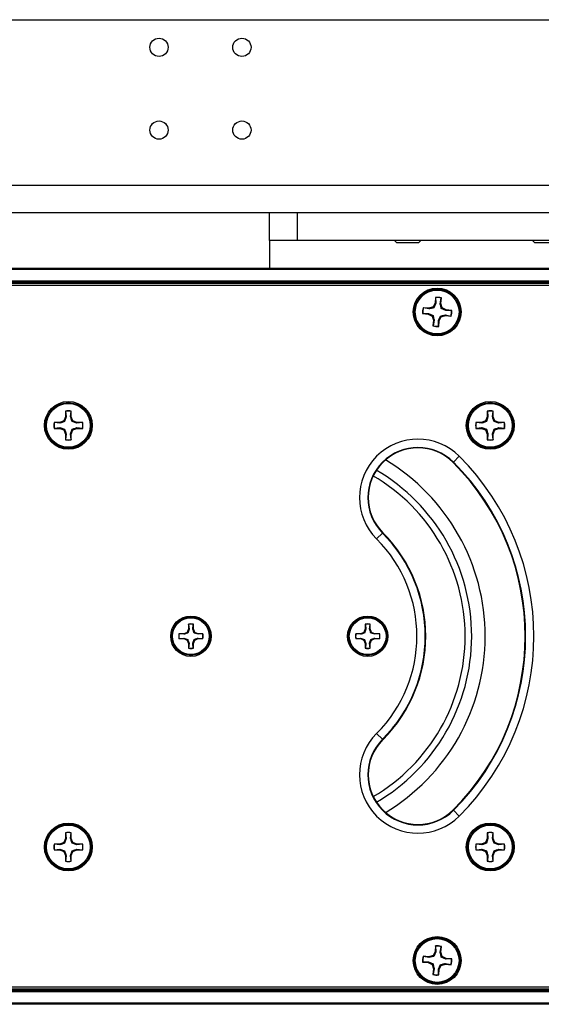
# Model space of a CAD drawing. Header units: inches. Extents: x 0.3 to 33.8, y 0.2 to 21.7.
# Tile 16 of 90: x 8 to 8.371, y 9.684 to 10.386. Entities that reach past the tile are written whole.
import ezdxf

# ---------------------------------------------------------------- set-up
doc = ezdxf.new("R2010")
doc.units = ezdxf.units.IN
doc.header["$MEASUREMENT"] = 0

msp = doc.modelspace()

# ---------------------------------------------------------------- linework, layer by layer
at = {"color": 7, "linetype": 'Continuous', "lineweight": 25}
for p, q in [((7.26222, 10.3864), (9.7819, 10.3864)), ((7.24253, 10.26829), (9.80159, 10.26829)), ((9.80159, 10.2486), (7.24253, 10.2486)), ((8.17757, 10.22892), (8.17757, 10.2486)), ((8.19726, 10.2486), (8.19726, 10.22892)), ((8.19726, 10.22892), (8.17757, 10.22892)), ((8.17757, 10.22892), (8.17757, 10.20923)), ((8.84686, 10.22892), (8.19726, 10.22892)), ((8.26663, 10.22892), (8.26832, 10.22729)), ((8.28367, 10.22729), (8.26832, 10.22729)), ((8.28367, 10.22729), (8.28536, 10.22892)), ((8.36506, 10.22892), (8.36674, 10.22729)), ((8.3821, 10.22729), (8.36674, 10.22729)), ((3.73206, 10.20923), (13.31206, 10.20923)), ((13.31206, 10.20823), (3.73206, 10.20823)), ((3.73206, 10.20023), (13.31206, 10.20023)), ((13.31206, 10.19923), (3.73206, 10.19923)), ((13.31206, 10.19823), (3.73206, 10.19823)), ((9.31812, 10.19673), (7.72599, 10.19673)), ((8.29411, 10.18154), (8.29114, 10.18062)), ((8.29556, 10.18428), (8.29411, 10.18154)), ((8.29461, 10.18094), (8.29411, 10.18154)), ((8.29602, 10.18414), (8.29461, 10.18094)), ((8.29593, 10.18832), (8.29556, 10.18428)), ((8.29602, 10.18414), (8.29556, 10.18428)), ((8.29599, 10.18817), (8.29593, 10.18832)), ((8.29599, 10.18817), (8.29602, 10.18414)), ((8.29921, 10.18385), (8.29998, 10.1878)), ((8.29921, 10.18385), (8.2997, 10.1839)), ((8.2997, 10.1839), (8.30007, 10.18794)), ((8.30061, 10.18093), (8.2997, 10.1839)), ((8.29998, 10.1878), (8.30007, 10.18794)), ((8.28687, 10.17692), (8.28672, 10.17685)), ((8.28672, 10.17685), (8.29076, 10.17648)), ((8.28687, 10.17692), (8.2909, 10.17695)), ((8.29114, 10.18062), (8.28711, 10.181)), ((8.28724, 10.18091), (8.28711, 10.181)), ((8.29119, 10.18014), (8.28724, 10.18091)), ((8.2909, 10.17695), (8.29076, 10.17648)), ((8.29076, 10.17648), (8.2935, 10.17503)), ((8.2909, 10.17695), (8.2941, 10.17553)), ((8.29119, 10.18014), (8.29114, 10.18062)), ((8.2941, 10.17553), (8.2935, 10.17503)), ((8.2935, 10.17503), (8.29442, 10.17207)), ((8.29809, 10.17182), (8.29951, 10.17503)), ((8.29856, 10.17168), (8.30001, 10.17443)), ((8.29951, 10.17503), (8.30001, 10.17443)), ((8.30001, 10.18044), (8.30061, 10.18093)), ((8.30322, 10.17902), (8.30001, 10.18044)), ((8.30001, 10.17443), (8.30298, 10.17534)), ((8.30336, 10.17949), (8.30061, 10.18093)), ((8.30292, 10.17583), (8.30298, 10.17534)), ((8.30292, 10.17583), (8.30688, 10.17506)), ((8.30298, 10.17534), (8.30701, 10.17497)), ((8.30322, 10.17902), (8.30336, 10.17949)), ((8.30725, 10.17905), (8.30322, 10.17902)), ((8.3074, 10.17911), (8.30336, 10.17949)), ((8.30688, 10.17506), (8.30701, 10.17497)), ((8.30725, 10.17905), (8.3074, 10.17911)), ((8.29442, 10.17207), (8.29405, 10.16803)), ((8.29414, 10.16816), (8.29405, 10.16803)), ((8.29491, 10.17212), (8.29414, 10.16816)), ((8.29491, 10.17212), (8.29442, 10.17207)), ((8.29809, 10.17182), (8.29856, 10.17168)), ((8.29812, 10.16779), (8.29809, 10.17182)), ((8.29812, 10.16779), (8.29819, 10.16764)), ((8.29819, 10.16764), (8.29856, 10.17168)), ((8.03215, 10.10725), (8.03215, 10.1032)), ((8.03223, 10.10711), (8.03215, 10.10725)), ((8.03223, 10.10711), (8.03263, 10.1031)), ((8.03583, 10.1031), (8.03623, 10.10711)), ((8.03623, 10.10711), (8.03631, 10.10725)), ((8.03631, 10.1032), (8.03631, 10.10725)), ((8.33281, 10.10725), (8.33281, 10.1032)), ((8.33289, 10.10711), (8.33281, 10.10725)), ((8.33289, 10.10711), (8.33329, 10.1031)), ((8.33649, 10.1031), (8.33689, 10.10711)), ((8.33689, 10.10711), (8.33697, 10.10725)), ((8.33697, 10.1032), (8.33697, 10.10725)), ((8.02809, 10.09914), (8.02404, 10.09914)), ((8.02418, 10.09907), (8.02404, 10.09914)), ((8.02819, 10.09866), (8.02418, 10.09907)), ((8.03096, 10.10033), (8.02809, 10.09914)), ((8.02819, 10.09866), (8.02809, 10.09914)), ((8.03215, 10.1032), (8.03096, 10.10033)), ((8.03151, 10.09978), (8.03096, 10.10033)), ((8.03263, 10.1031), (8.03151, 10.09978)), ((8.03263, 10.1031), (8.03215, 10.1032)), ((8.03583, 10.1031), (8.03631, 10.1032)), ((8.0375, 10.10033), (8.03631, 10.1032)), ((8.03694, 10.09978), (8.0375, 10.10033)), ((8.04027, 10.09866), (8.03694, 10.09978)), ((8.04036, 10.09914), (8.0375, 10.10033)), ((8.04027, 10.09866), (8.04036, 10.09914)), ((8.04428, 10.09907), (8.04027, 10.09866)), ((8.04442, 10.09914), (8.04036, 10.09914)), ((8.04428, 10.09907), (8.04442, 10.09914)), ((8.32875, 10.09914), (8.3247, 10.09914)), ((8.32484, 10.09907), (8.3247, 10.09914)), ((8.32885, 10.09866), (8.32484, 10.09907)), ((8.33162, 10.10033), (8.32875, 10.09914)), ((8.32885, 10.09866), (8.32875, 10.09914)), ((8.33281, 10.1032), (8.33162, 10.10033)), ((8.33217, 10.09978), (8.33162, 10.10033)), ((8.33329, 10.1031), (8.33217, 10.09978)), ((8.33329, 10.1031), (8.33281, 10.1032)), ((8.33649, 10.1031), (8.33697, 10.1032)), ((8.33816, 10.10033), (8.33697, 10.1032)), ((8.3376, 10.09978), (8.33816, 10.10033)), ((8.34093, 10.09866), (8.3376, 10.09978)), ((8.34102, 10.09914), (8.33816, 10.10033)), ((8.34093, 10.09866), (8.34102, 10.09914)), ((8.34494, 10.09907), (8.34093, 10.09866)), ((8.34508, 10.09914), (8.34102, 10.09914)), ((8.34494, 10.09907), (8.34508, 10.09914)), ((8.02418, 10.09506), (8.02404, 10.09498)), ((8.02404, 10.09498), (8.02809, 10.09498)), ((8.02418, 10.09506), (8.02819, 10.09546)), ((8.02819, 10.09546), (8.02809, 10.09498)), ((8.02809, 10.09498), (8.03096, 10.0938)), ((8.02819, 10.09546), (8.03151, 10.09435)), ((8.03151, 10.09435), (8.03096, 10.0938)), ((8.03096, 10.0938), (8.03215, 10.09093)), ((8.03263, 10.09102), (8.03215, 10.09093)), ((8.03215, 10.09093), (8.03215, 10.08687)), ((8.03263, 10.09102), (8.03223, 10.08701)), ((8.03583, 10.09102), (8.03694, 10.09435)), ((8.03583, 10.09102), (8.03631, 10.09093)), ((8.03623, 10.08701), (8.03583, 10.09102)), ((8.03631, 10.09093), (8.0375, 10.0938)), ((8.03631, 10.08687), (8.03631, 10.09093)), ((8.03694, 10.09435), (8.0375, 10.0938)), ((8.0375, 10.0938), (8.04036, 10.09498)), ((8.04027, 10.09546), (8.04036, 10.09498)), ((8.04027, 10.09546), (8.04428, 10.09506)), ((8.04036, 10.09498), (8.04442, 10.09498)), ((8.04428, 10.09506), (8.04442, 10.09498)), ((8.32484, 10.09506), (8.3247, 10.09498)), ((8.3247, 10.09498), (8.32875, 10.09498)), ((8.32484, 10.09506), (8.32885, 10.09546)), ((8.32885, 10.09546), (8.32875, 10.09498)), ((8.32875, 10.09498), (8.33162, 10.0938)), ((8.32885, 10.09546), (8.33217, 10.09435)), ((8.33217, 10.09435), (8.33162, 10.0938)), ((8.33162, 10.0938), (8.33281, 10.09093)), ((8.33329, 10.09102), (8.33281, 10.09093)), ((8.33281, 10.09093), (8.33281, 10.08687)), ((8.33329, 10.09102), (8.33289, 10.08701)), ((8.33649, 10.09102), (8.3376, 10.09435)), ((8.33649, 10.09102), (8.33697, 10.09093)), ((8.33689, 10.08701), (8.33649, 10.09102)), ((8.33697, 10.09093), (8.33816, 10.0938)), ((8.33697, 10.08687), (8.33697, 10.09093)), ((8.3376, 10.09435), (8.33816, 10.0938)), ((8.33816, 10.0938), (8.34102, 10.09498)), ((8.34093, 10.09546), (8.34102, 10.09498)), ((8.34093, 10.09546), (8.34494, 10.09506)), ((8.34102, 10.09498), (8.34508, 10.09498)), ((8.34494, 10.09506), (8.34508, 10.09498)), ((8.03223, 10.08701), (8.03215, 10.08687)), ((8.03623, 10.08701), (8.03631, 10.08687)), ((8.33289, 10.08701), (8.33281, 10.08687)), ((8.33689, 10.08701), (8.33697, 10.08687)), ((8.30844, 10.07062), (8.30869, 10.07086)), ((8.31285, 10.07502), (8.30869, 10.07086)), ((8.25809, 10.02026), (8.25393, 10.0161)), ((8.25833, 10.02051), (8.25809, 10.02026)), ((8.11982, 9.95188), (8.11882, 9.94948)), ((8.12022, 9.9518), (8.11929, 9.94901)), ((8.11982, 9.95529), (8.11982, 9.95188)), ((8.11988, 9.95517), (8.11982, 9.95529)), ((8.12022, 9.9518), (8.11982, 9.95188)), ((8.11988, 9.95517), (8.12022, 9.9518)), ((8.12291, 9.9518), (8.12325, 9.95517)), ((8.12291, 9.9518), (8.12331, 9.95188)), ((8.12325, 9.95517), (8.12331, 9.95529)), ((8.12331, 9.95188), (8.12331, 9.95529)), ((8.12431, 9.94948), (8.12331, 9.95188)), ((8.2458, 9.95188), (8.24481, 9.94948)), ((8.24621, 9.9518), (8.24527, 9.94901)), ((8.2458, 9.95529), (8.2458, 9.95188)), ((8.24587, 9.95517), (8.2458, 9.95529)), ((8.24621, 9.9518), (8.2458, 9.95188)), ((8.24587, 9.95517), (8.24621, 9.9518)), ((8.2489, 9.9518), (8.24923, 9.95517)), ((8.2489, 9.9518), (8.2493, 9.95188)), ((8.24923, 9.95517), (8.2493, 9.95529)), ((8.2493, 9.95188), (8.2493, 9.95529)), ((8.2503, 9.94948), (8.2493, 9.95188)), ((8.11642, 9.94848), (8.11301, 9.94848)), ((8.11313, 9.94842), (8.11301, 9.94848)), ((8.11313, 9.94505), (8.11301, 9.94499)), ((8.11301, 9.94499), (8.11642, 9.94499)), ((8.1165, 9.94808), (8.11313, 9.94842)), ((8.11313, 9.94505), (8.1165, 9.94539)), ((8.11882, 9.94948), (8.11642, 9.94848)), ((8.1165, 9.94808), (8.11642, 9.94848)), ((8.1165, 9.94539), (8.11642, 9.94499)), ((8.11642, 9.94499), (8.11882, 9.94399)), ((8.1165, 9.94539), (8.11929, 9.94445)), ((8.11929, 9.94901), (8.11882, 9.94948)), ((8.11929, 9.94445), (8.11882, 9.94399)), ((8.11882, 9.94399), (8.11982, 9.94158)), ((8.12291, 9.94166), (8.12385, 9.94445)), ((8.12331, 9.94158), (8.12431, 9.94399)), ((8.12385, 9.94901), (8.12431, 9.94948)), ((8.12664, 9.94808), (8.12385, 9.94901)), ((8.12385, 9.94445), (8.12431, 9.94399)), ((8.12672, 9.94848), (8.12431, 9.94948)), ((8.12431, 9.94399), (8.12672, 9.94499)), ((8.12664, 9.94808), (8.12672, 9.94848)), ((8.13, 9.94842), (8.12664, 9.94808)), ((8.12664, 9.94539), (8.12672, 9.94499)), ((8.12664, 9.94539), (8.13, 9.94505)), ((8.13012, 9.94848), (8.12672, 9.94848)), ((8.12672, 9.94499), (8.13012, 9.94499)), ((8.13, 9.94842), (8.13012, 9.94848)), ((8.13, 9.94505), (8.13012, 9.94499)), ((8.2424, 9.94848), (8.23899, 9.94848)), ((8.23911, 9.94842), (8.23899, 9.94848)), ((8.23911, 9.94505), (8.23899, 9.94499)), ((8.23899, 9.94499), (8.2424, 9.94499)), ((8.24248, 9.94808), (8.23911, 9.94842)), ((8.23911, 9.94505), (8.24248, 9.94539)), ((8.24481, 9.94948), (8.2424, 9.94848)), ((8.24248, 9.94808), (8.2424, 9.94848)), ((8.24248, 9.94539), (8.2424, 9.94499)), ((8.2424, 9.94499), (8.24481, 9.94399)), ((8.24248, 9.94539), (8.24527, 9.94445)), ((8.24527, 9.94901), (8.24481, 9.94948)), ((8.24527, 9.94445), (8.24481, 9.94399)), ((8.24481, 9.94399), (8.2458, 9.94158)), ((8.2489, 9.94166), (8.24983, 9.94445)), ((8.2493, 9.94158), (8.2503, 9.94399)), ((8.24983, 9.94901), (8.2503, 9.94948)), ((8.25262, 9.94808), (8.24983, 9.94901)), ((8.24983, 9.94445), (8.2503, 9.94399)), ((8.2527, 9.94848), (8.2503, 9.94948)), ((8.2503, 9.94399), (8.2527, 9.94499)), ((8.25262, 9.94808), (8.2527, 9.94848)), ((8.25599, 9.94842), (8.25262, 9.94808)), ((8.25262, 9.94539), (8.2527, 9.94499)), ((8.25262, 9.94539), (8.25599, 9.94505)), ((8.25611, 9.94848), (8.2527, 9.94848)), ((8.2527, 9.94499), (8.25611, 9.94499)), ((8.25599, 9.94842), (8.25611, 9.94848)), ((8.25599, 9.94505), (8.25611, 9.94499)), ((8.12022, 9.94166), (8.11982, 9.94158)), ((8.11982, 9.94158), (8.11982, 9.93818)), ((8.11988, 9.9383), (8.11982, 9.93818)), ((8.12022, 9.94166), (8.11988, 9.9383)), ((8.12291, 9.94166), (8.12331, 9.94158)), ((8.12325, 9.9383), (8.12291, 9.94166)), ((8.12325, 9.9383), (8.12331, 9.93818)), ((8.12331, 9.93818), (8.12331, 9.94158)), ((8.24621, 9.94166), (8.2458, 9.94158)), ((8.2458, 9.94158), (8.2458, 9.93818)), ((8.24587, 9.9383), (8.2458, 9.93818)), ((8.24621, 9.94166), (8.24587, 9.9383)), ((8.2489, 9.94166), (8.2493, 9.94158)), ((8.24923, 9.9383), (8.2489, 9.94166)), ((8.24923, 9.9383), (8.2493, 9.93818)), ((8.2493, 9.93818), (8.2493, 9.94158)), ((8.25809, 9.87321), (8.25393, 9.87737)), ((8.25833, 9.87296), (8.25809, 9.87321)), ((8.30844, 9.82285), (8.30869, 9.8226)), ((8.31285, 9.81844), (8.30869, 9.8226)), ((8.03215, 9.80254), (8.03096, 9.79967)), ((8.03263, 9.80244), (8.03151, 9.79912)), ((8.03215, 9.80659), (8.03215, 9.80254)), ((8.03223, 9.80645), (8.03215, 9.80659)), ((8.03263, 9.80244), (8.03215, 9.80254)), ((8.03223, 9.80645), (8.03263, 9.80244)), ((8.03583, 9.80244), (8.03623, 9.80645)), ((8.03583, 9.80244), (8.03631, 9.80254)), ((8.03623, 9.80645), (8.03631, 9.80659)), ((8.03631, 9.80254), (8.03631, 9.80659)), ((8.0375, 9.79967), (8.03631, 9.80254)), ((8.33281, 9.80254), (8.33162, 9.79967)), ((8.33329, 9.80244), (8.33217, 9.79912)), ((8.33281, 9.80659), (8.33281, 9.80254)), ((8.33289, 9.80645), (8.33281, 9.80659)), ((8.33329, 9.80244), (8.33281, 9.80254)), ((8.33289, 9.80645), (8.33329, 9.80244)), ((8.33649, 9.80244), (8.33689, 9.80645)), ((8.33649, 9.80244), (8.33697, 9.80254)), ((8.33689, 9.80645), (8.33697, 9.80659)), ((8.33697, 9.80254), (8.33697, 9.80659)), ((8.33816, 9.79967), (8.33697, 9.80254)), ((8.02809, 9.79848), (8.02404, 9.79848)), ((8.02418, 9.79841), (8.02404, 9.79848)), ((8.02819, 9.798), (8.02418, 9.79841)), ((8.03096, 9.79967), (8.02809, 9.79848)), ((8.02819, 9.798), (8.02809, 9.79848)), ((8.03151, 9.79912), (8.03096, 9.79967)), ((8.03694, 9.79912), (8.0375, 9.79967)), ((8.04027, 9.798), (8.03694, 9.79912)), ((8.04036, 9.79848), (8.0375, 9.79967)), ((8.04027, 9.798), (8.04036, 9.79848)), ((8.04428, 9.79841), (8.04027, 9.798)), ((8.04442, 9.79848), (8.04036, 9.79848)), ((8.04428, 9.79841), (8.04442, 9.79848)), ((8.32875, 9.79848), (8.3247, 9.79848)), ((8.32484, 9.79841), (8.3247, 9.79848)), ((8.32885, 9.798), (8.32484, 9.79841)), ((8.33162, 9.79967), (8.32875, 9.79848)), ((8.32885, 9.798), (8.32875, 9.79848)), ((8.33217, 9.79912), (8.33162, 9.79967)), ((8.3376, 9.79912), (8.33816, 9.79967)), ((8.34093, 9.798), (8.3376, 9.79912)), ((8.34102, 9.79848), (8.33816, 9.79967)), ((8.34093, 9.798), (8.34102, 9.79848)), ((8.34494, 9.79841), (8.34093, 9.798)), ((8.34508, 9.79848), (8.34102, 9.79848)), ((8.34494, 9.79841), (8.34508, 9.79848)), ((8.02418, 9.7944), (8.02404, 9.79432)), ((8.02404, 9.79432), (8.02809, 9.79432)), ((8.02418, 9.7944), (8.02819, 9.7948)), ((8.02819, 9.7948), (8.02809, 9.79432)), ((8.02809, 9.79432), (8.03096, 9.79314)), ((8.02819, 9.7948), (8.03151, 9.79369)), ((8.03151, 9.79369), (8.03096, 9.79314)), ((8.03096, 9.79314), (8.03215, 9.79027)), ((8.03263, 9.79036), (8.03215, 9.79027)), ((8.03215, 9.79027), (8.03215, 9.78621)), ((8.03263, 9.79036), (8.03223, 9.78636)), ((8.03583, 9.79036), (8.03694, 9.79369)), ((8.03583, 9.79036), (8.03631, 9.79027)), ((8.03623, 9.78636), (8.03583, 9.79036)), ((8.03631, 9.79027), (8.0375, 9.79314)), ((8.03631, 9.78621), (8.03631, 9.79027)), ((8.03694, 9.79369), (8.0375, 9.79314)), ((8.0375, 9.79314), (8.04036, 9.79432)), ((8.04027, 9.7948), (8.04036, 9.79432)), ((8.04027, 9.7948), (8.04428, 9.7944)), ((8.04036, 9.79432), (8.04442, 9.79432)), ((8.04428, 9.7944), (8.04442, 9.79432)), ((8.32484, 9.7944), (8.3247, 9.79432)), ((8.3247, 9.79432), (8.32875, 9.79432)), ((8.32484, 9.7944), (8.32885, 9.7948)), ((8.32885, 9.7948), (8.32875, 9.79432)), ((8.32875, 9.79432), (8.33162, 9.79314)), ((8.32885, 9.7948), (8.33217, 9.79369)), ((8.33217, 9.79369), (8.33162, 9.79314)), ((8.33162, 9.79314), (8.33281, 9.79027)), ((8.33329, 9.79036), (8.33281, 9.79027)), ((8.33281, 9.79027), (8.33281, 9.78621)), ((8.33329, 9.79036), (8.33289, 9.78636)), ((8.33649, 9.79036), (8.3376, 9.79369)), ((8.33649, 9.79036), (8.33697, 9.79027)), ((8.33689, 9.78636), (8.33649, 9.79036)), ((8.33697, 9.79027), (8.33816, 9.79314)), ((8.33697, 9.78621), (8.33697, 9.79027)), ((8.3376, 9.79369), (8.33816, 9.79314)), ((8.33816, 9.79314), (8.34102, 9.79432)), ((8.34093, 9.7948), (8.34102, 9.79432)), ((8.34093, 9.7948), (8.34494, 9.7944)), ((8.34102, 9.79432), (8.34508, 9.79432)), ((8.34494, 9.7944), (8.34508, 9.79432)), ((8.03223, 9.78636), (8.03215, 9.78621)), ((8.03623, 9.78636), (8.03631, 9.78621)), ((8.33289, 9.78636), (8.33281, 9.78621)), ((8.33689, 9.78636), (8.33697, 9.78621)), ((8.29593, 9.72582), (8.29556, 9.72178)), ((8.29599, 9.72567), (8.29593, 9.72582)), ((8.29599, 9.72567), (8.29602, 9.72164)), ((8.29921, 9.72135), (8.29998, 9.7253)), ((8.2997, 9.7214), (8.30007, 9.72544)), ((8.29998, 9.7253), (8.30007, 9.72544)), ((8.29114, 9.71812), (8.28711, 9.7185)), ((8.28724, 9.71841), (8.28711, 9.7185)), ((8.29119, 9.71764), (8.28724, 9.71841)), ((8.29411, 9.71904), (8.29114, 9.71812)), ((8.29119, 9.71764), (8.29114, 9.71812)), ((8.29556, 9.72178), (8.29411, 9.71904)), ((8.29461, 9.71844), (8.29411, 9.71904)), ((8.29602, 9.72164), (8.29461, 9.71844)), ((8.29602, 9.72164), (8.29556, 9.72178)), ((8.29921, 9.72135), (8.2997, 9.7214)), ((8.30061, 9.71843), (8.2997, 9.7214)), ((8.30001, 9.71794), (8.30061, 9.71843)), ((8.30336, 9.71699), (8.30061, 9.71843)), ((8.28687, 9.71442), (8.28672, 9.71435)), ((8.28672, 9.71435), (8.29076, 9.71398)), ((8.28687, 9.71442), (8.2909, 9.71445)), ((8.2909, 9.71445), (8.29076, 9.71398)), ((8.29076, 9.71398), (8.2935, 9.71253)), ((8.2909, 9.71445), (8.2941, 9.71303)), ((8.2941, 9.71303), (8.2935, 9.71253)), ((8.2935, 9.71253), (8.29442, 9.70957)), ((8.29809, 9.70932), (8.29951, 9.71253)), ((8.29856, 9.70918), (8.30001, 9.71193)), ((8.29951, 9.71253), (8.30001, 9.71193)), ((8.30322, 9.71652), (8.30001, 9.71794)), ((8.30001, 9.71193), (8.30298, 9.71284)), ((8.30292, 9.71333), (8.30298, 9.71284)), ((8.30292, 9.71333), (8.30688, 9.71256)), ((8.30298, 9.71284), (8.30701, 9.71247)), ((8.30322, 9.71652), (8.30336, 9.71699)), ((8.30725, 9.71655), (8.30322, 9.71652)), ((8.3074, 9.71661), (8.30336, 9.71699)), ((8.30688, 9.71256), (8.30701, 9.71247)), ((8.30725, 9.71655), (8.3074, 9.71661)), ((8.29442, 9.70957), (8.29405, 9.70553)), ((8.29414, 9.70566), (8.29405, 9.70553)), ((8.29491, 9.70962), (8.29414, 9.70566)), ((8.29491, 9.70962), (8.29442, 9.70957)), ((8.29809, 9.70932), (8.29856, 9.70918)), ((8.29812, 9.70529), (8.29809, 9.70932)), ((8.29812, 9.70529), (8.29819, 9.70514)), ((8.29819, 9.70514), (8.29856, 9.70918)), ((3.73206, 9.69523), (13.31206, 9.69523)), ((3.73206, 9.69423), (13.31206, 9.69423)), ((13.31206, 9.69323), (3.73206, 9.69323)), ((7.72599, 9.69673), (9.31812, 9.69673)), ((3.73206, 9.68523), (13.31206, 9.68523)), ((13.31206, 9.68423), (3.73206, 9.68423))]:
    msp.add_line(p, q, dxfattribs=at)
for centre, radius in [((8.09883, 10.36671), 0.0065), ((8.15789, 10.36671), 0.0065), ((8.09883, 10.30766), 0.0065), ((8.15789, 10.30766), 0.0065), ((8.29706, 10.17798), 0.01705), ((8.29706, 10.17798), 0.01631), ((8.29706, 10.17798), 0.0156), ((8.03423, 10.09706), 0.01705), ((8.03423, 10.09706), 0.01631), ((8.03423, 10.09706), 0.0156), ((8.33489, 10.09706), 0.01705), ((8.33489, 10.09706), 0.01631), ((8.33489, 10.09706), 0.0156), ((8.12157, 9.94673), 0.0144), ((8.12157, 9.94673), 0.01366), ((8.12157, 9.94673), 0.0131), ((8.24755, 9.94673), 0.0144), ((8.24755, 9.94673), 0.01366), ((8.24755, 9.94673), 0.0131), ((8.03423, 9.7964), 0.01705), ((8.03423, 9.7964), 0.01631), ((8.03423, 9.7964), 0.0156), ((8.33489, 9.7964), 0.01705), ((8.33489, 9.7964), 0.01631), ((8.33489, 9.7964), 0.0156), ((8.29706, 9.71548), 0.01705), ((8.29706, 9.71548), 0.01631), ((8.29706, 9.71548), 0.0156)]:
    msp.add_circle(centre, radius, dxfattribs=at)
for centre, radius, start, end in [((8.29706, 10.17798), 0.0104, 73.15747, 96.23138), ((8.29706, 10.17798), 0.01025, 73.41828, 95.97058), ((8.29706, 10.17798), 0.0104, 163.15747, 186.23138), ((8.29706, 10.17798), 0.01025, 163.41828, 185.97058), ((8.29706, 10.17798), 0.01025, 343.41828, 5.97058), ((8.29706, 10.17798), 0.0104, 343.15747, 6.23138), ((8.29706, 10.17798), 0.0104, 253.15747, 276.23138), ((8.29706, 10.17798), 0.01025, 253.41828, 275.97058), ((8.03423, 10.09706), 0.0104, 78.46304, 101.53696), ((8.03423, 10.09706), 0.01025, 78.72385, 101.27615), ((8.33489, 10.09706), 0.0104, 78.46304, 101.53696), ((8.33489, 10.09706), 0.01025, 78.72385, 101.27615), ((8.03423, 10.09706), 0.0104, 168.46304, 191.53696), ((8.03423, 10.09706), 0.01025, 168.72385, 191.27615), ((8.03423, 10.09706), 0.01025, 348.72385, 11.27615), ((8.03423, 10.09706), 0.0104, 348.46304, 11.53696), ((8.33489, 10.09706), 0.0104, 168.46304, 191.53696), ((8.33489, 10.09706), 0.01025, 168.72385, 191.27615), ((8.33489, 10.09706), 0.01025, 348.72385, 11.27615), ((8.33489, 10.09706), 0.0104, 348.46304, 11.53696), ((8.03423, 10.09706), 0.0104, 258.46304, 281.53696), ((8.03423, 10.09706), 0.01025, 258.72385, 281.27615), ((8.28339, 10.04556), 0.04166, 45, 225), ((8.33489, 10.09706), 0.0104, 258.46304, 281.53696), ((8.33489, 10.09706), 0.01025, 258.72385, 281.27615), ((8.28339, 10.04556), 0.03578, 45, 225), ((8.28339, 10.04556), 0.03543, 45, 225), ((8.18456, 9.94673), 0.14673, 300.89425, 58.95681), ((8.18456, 9.94673), 0.1752, 315, 45), ((8.18456, 9.94673), 0.17555, 315, 45), ((8.18456, 9.94673), 0.18143, 315, 45), ((8.18456, 9.94673), 0.1371, 300.16451, 59.72123), ((8.18456, 9.94673), 0.13246, 300.29565, 59.79748), ((8.18456, 9.94673), 0.10398, 315, 45), ((8.18456, 9.94673), 0.10433, 315, 45), ((8.18456, 9.94673), 0.0981, 315, 45), ((8.12157, 9.94673), 0.00873, 78.46304, 101.53696), ((8.12157, 9.94673), 0.0086, 78.72385, 101.27615), ((8.24755, 9.94673), 0.00873, 78.46304, 101.53696), ((8.24755, 9.94673), 0.0086, 78.72385, 101.27615), ((8.12157, 9.94673), 0.00873, 168.46304, 191.53696), ((8.12157, 9.94673), 0.0086, 168.72385, 191.27615), ((8.12157, 9.94673), 0.0086, 348.72385, 11.27615), ((8.12157, 9.94673), 0.00873, 348.46304, 11.53696), ((8.24755, 9.94673), 0.00873, 168.46304, 191.53696), ((8.24755, 9.94673), 0.0086, 168.72385, 191.27615), ((8.24755, 9.94673), 0.0086, 348.72385, 11.27615), ((8.24755, 9.94673), 0.00873, 348.46304, 11.53696), ((8.12157, 9.94673), 0.00873, 258.46304, 281.53696), ((8.12157, 9.94673), 0.0086, 258.72385, 281.27615), ((8.24755, 9.94673), 0.00873, 258.46304, 281.53696), ((8.24755, 9.94673), 0.0086, 258.72385, 281.27615), ((8.28339, 9.84791), 0.04166, 135, 315), ((8.28339, 9.84791), 0.03578, 135, 315), ((8.28339, 9.84791), 0.03543, 135, 315), ((8.03423, 9.7964), 0.0104, 78.46304, 101.53696), ((8.03423, 9.7964), 0.01025, 78.72385, 101.27615), ((8.33489, 9.7964), 0.0104, 78.46304, 101.53696), ((8.33489, 9.7964), 0.01025, 78.72385, 101.27615), ((8.03423, 9.7964), 0.0104, 168.46304, 191.53696), ((8.03423, 9.7964), 0.01025, 168.72385, 191.27615), ((8.03423, 9.7964), 0.01025, 348.72385, 11.27615), ((8.03423, 9.7964), 0.0104, 348.46304, 11.53696), ((8.33489, 9.7964), 0.0104, 168.46304, 191.53696), ((8.33489, 9.7964), 0.01025, 168.72385, 191.27615), ((8.33489, 9.7964), 0.01025, 348.72385, 11.27615), ((8.33489, 9.7964), 0.0104, 348.46304, 11.53696), ((8.03423, 9.7964), 0.0104, 258.46304, 281.53696), ((8.03423, 9.7964), 0.01025, 258.72385, 281.27615), ((8.33489, 9.7964), 0.0104, 258.46304, 281.53696), ((8.33489, 9.7964), 0.01025, 258.72385, 281.27615), ((8.29706, 9.71548), 0.0104, 73.15747, 96.23138), ((8.29706, 9.71548), 0.01025, 73.41828, 95.97058), ((8.29706, 9.71548), 0.0104, 163.15747, 186.23138), ((8.29706, 9.71548), 0.01025, 163.41828, 185.97058), ((8.29706, 9.71548), 0.01025, 343.41828, 5.97058), ((8.29706, 9.71548), 0.0104, 343.15747, 6.23138), ((8.29706, 9.71548), 0.0104, 253.15747, 276.23138), ((8.29706, 9.71548), 0.01025, 253.41828, 275.97058)]:
    msp.add_arc(centre, radius, start, end, dxfattribs=at)
for points, knots in [([(8.30001, 10.18044), (8.2998, 10.18129), (8.29951, 10.1825), (8.29928, 10.18354), (8.29921, 10.18385)], [0, 0, 0, 0, 0.705549, 1, 1, 1, 1]), ([(8.29461, 10.18094), (8.29375, 10.18073), (8.29255, 10.18043), (8.2915, 10.1802), (8.29119, 10.18014)], [0, 0, 0, 0, 0.705549, 1, 1, 1, 1]), ([(8.2941, 10.17553), (8.29431, 10.17468), (8.29461, 10.17347), (8.29484, 10.17243), (8.29491, 10.17212)], [0, 0, 0, 0, 0.705549, 1, 1, 1, 1]), ([(8.29951, 10.17503), (8.30036, 10.17524), (8.30157, 10.17553), (8.30262, 10.17576), (8.30292, 10.17583)], [0, 0, 0, 0, 0.705549, 1, 1, 1, 1]), ([(8.03151, 10.09978), (8.03068, 10.09949), (8.02951, 10.09908), (8.02849, 10.09876), (8.02819, 10.09866)], [0, 0, 0, 0, 0.705549, 1, 1, 1, 1]), ([(8.03694, 10.09978), (8.03666, 10.10061), (8.03625, 10.10178), (8.03593, 10.1028), (8.03583, 10.1031)], [0, 0, 0, 0, 0.705549, 1, 1, 1, 1]), ([(8.33217, 10.09978), (8.33134, 10.09949), (8.33017, 10.09908), (8.32915, 10.09876), (8.32885, 10.09866)], [0, 0, 0, 0, 0.705549, 1, 1, 1, 1]), ([(8.3376, 10.09978), (8.33732, 10.10061), (8.33691, 10.10178), (8.33659, 10.1028), (8.33649, 10.1031)], [0, 0, 0, 0, 0.705549, 1, 1, 1, 1]), ([(8.03151, 10.09435), (8.0318, 10.09352), (8.03221, 10.09234), (8.03253, 10.09132), (8.03263, 10.09102)], [0, 0, 0, 0, 0.705549, 1, 1, 1, 1]), ([(8.03694, 10.09435), (8.03777, 10.09463), (8.03895, 10.09504), (8.03997, 10.09537), (8.04027, 10.09546)], [0, 0, 0, 0, 0.705549, 1, 1, 1, 1]), ([(8.33217, 10.09435), (8.33246, 10.09352), (8.33287, 10.09234), (8.33319, 10.09132), (8.33329, 10.09102)], [0, 0, 0, 0, 0.705549, 1, 1, 1, 1]), ([(8.3376, 10.09435), (8.33843, 10.09463), (8.33961, 10.09504), (8.34063, 10.09537), (8.34093, 10.09546)], [0, 0, 0, 0, 0.705549, 1, 1, 1, 1]), ([(8.12385, 9.94901), (8.12361, 9.94971), (8.12326, 9.9507), (8.12299, 9.95155), (8.12291, 9.9518)], [0, 0, 0, 0, 0.705549, 1, 1, 1, 1]), ([(8.24983, 9.94901), (8.24959, 9.94971), (8.24925, 9.9507), (8.24898, 9.95155), (8.2489, 9.9518)], [0, 0, 0, 0, 0.705549, 1, 1, 1, 1]), ([(8.11929, 9.94901), (8.11859, 9.94877), (8.1176, 9.94843), (8.11675, 9.94816), (8.1165, 9.94808)], [0, 0, 0, 0, 0.7055493, 1, 1, 1, 1]), ([(8.11929, 9.94445), (8.11953, 9.94376), (8.11987, 9.94277), (8.12014, 9.94191), (8.12022, 9.94166)], [0, 0, 0, 0, 0.705549, 1, 1, 1, 1]), ([(8.12385, 9.94445), (8.12454, 9.94469), (8.12553, 9.94504), (8.12639, 9.94531), (8.12664, 9.94539)], [0, 0, 0, 0, 0.705549, 1, 1, 1, 1]), ([(8.24527, 9.94901), (8.24457, 9.94877), (8.24359, 9.94843), (8.24273, 9.94816), (8.24248, 9.94808)], [0, 0, 0, 0, 0.7055493, 1, 1, 1, 1]), ([(8.24527, 9.94445), (8.24551, 9.94376), (8.24585, 9.94277), (8.24613, 9.94191), (8.24621, 9.94166)], [0, 0, 0, 0, 0.705549, 1, 1, 1, 1]), ([(8.24983, 9.94445), (8.25053, 9.94469), (8.25151, 9.94504), (8.25237, 9.94531), (8.25262, 9.94539)], [0, 0, 0, 0, 0.705549, 1, 1, 1, 1]), ([(8.03694, 9.79912), (8.03666, 9.79995), (8.03625, 9.80112), (8.03593, 9.80214), (8.03583, 9.80244)], [0, 0, 0, 0, 0.705549, 1, 1, 1, 1]), ([(8.3376, 9.79912), (8.33732, 9.79995), (8.33691, 9.80112), (8.33659, 9.80214), (8.33649, 9.80244)], [0, 0, 0, 0, 0.705549, 1, 1, 1, 1]), ([(8.03151, 9.79912), (8.03068, 9.79883), (8.02951, 9.79842), (8.02849, 9.7981), (8.02819, 9.798)], [0, 0, 0, 0, 0.705549, 1, 1, 1, 1]), ([(8.33217, 9.79912), (8.33134, 9.79883), (8.33017, 9.79842), (8.32915, 9.7981), (8.32885, 9.798)], [0, 0, 0, 0, 0.705549, 1, 1, 1, 1]), ([(8.03151, 9.79369), (8.0318, 9.79286), (8.03221, 9.79168), (8.03253, 9.79066), (8.03263, 9.79036)], [0, 0, 0, 0, 0.705549, 1, 1, 1, 1]), ([(8.03694, 9.79369), (8.03777, 9.79398), (8.03895, 9.79438), (8.03997, 9.79471), (8.04027, 9.7948)], [0, 0, 0, 0, 0.705549, 1, 1, 1, 1]), ([(8.33217, 9.79369), (8.33246, 9.79286), (8.33287, 9.79168), (8.33319, 9.79066), (8.33329, 9.79036)], [0, 0, 0, 0, 0.705549, 1, 1, 1, 1]), ([(8.3376, 9.79369), (8.33843, 9.79398), (8.33961, 9.79438), (8.34063, 9.79471), (8.34093, 9.7948)], [0, 0, 0, 0, 0.705549, 1, 1, 1, 1]), ([(8.29461, 9.71844), (8.29375, 9.71823), (8.29255, 9.71793), (8.2915, 9.7177), (8.29119, 9.71764)], [0, 0, 0, 0, 0.705549, 1, 1, 1, 1]), ([(8.30001, 9.71794), (8.2998, 9.71879), (8.29951, 9.72), (8.29928, 9.72104), (8.29921, 9.72135)], [0, 0, 0, 0, 0.705549, 1, 1, 1, 1]), ([(8.2941, 9.71303), (8.29431, 9.71218), (8.29461, 9.71097), (8.29484, 9.70993), (8.29491, 9.70962)], [0, 0, 0, 0, 0.705549, 1, 1, 1, 1]), ([(8.29951, 9.71253), (8.30036, 9.71274), (8.30157, 9.71303), (8.30262, 9.71326), (8.30292, 9.71333)], [0, 0, 0, 0, 0.705549, 1, 1, 1, 1])]:
    msp.add_open_spline(points, degree=3, knots=knots, dxfattribs=at)

doc.saveas('drawing.dxf')
